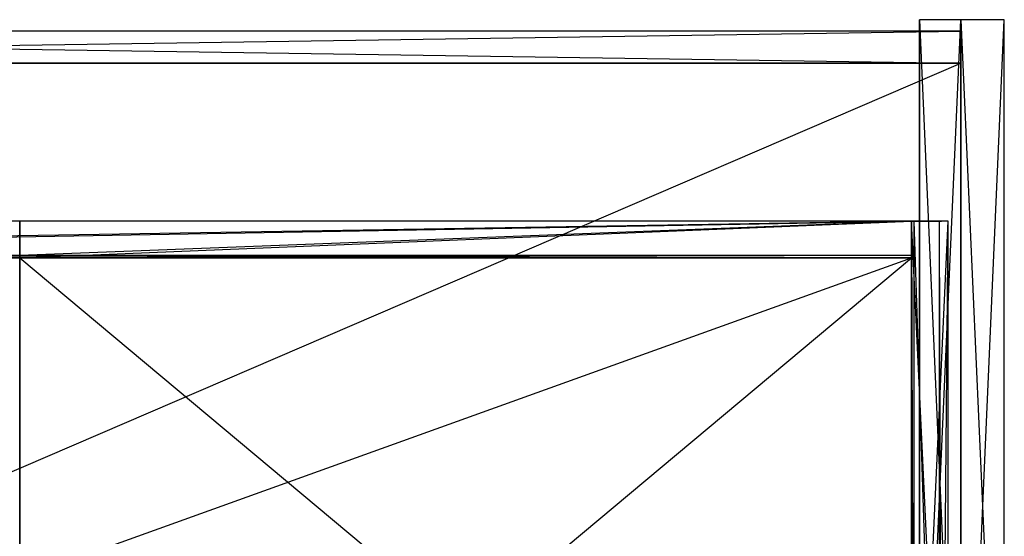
# Model space of a CAD drawing. Extents: x 0 to 0.987, y -0.451 to 0.
# Tile 33 of 33: x 0.557 to 0.987, y -0.226 to 0. Entities that reach past the tile are written whole.
import ezdxf

# ---------------------------------------------------------------- set-up
doc = ezdxf.new("R2010")
doc.units = 0
for name, color, linetype in [('L0_KORPUS_N_A69000__3___REPLACE', 7, 'CONTINUOUS'), ('L10_SCHUBO_N_A700ZZ__6___REPLAC', 7, 'CONTINUOUS'), ('L15_SCHUBO_N_A700ZZ__1___REPLAC', 7, 'CONTINUOUS'), ('L16_SCHUBO_N_A700ZZ__0___REPLAC', 7, 'CONTINUOUS'), ('L22_SCHUBU_N_A69000__2___REPLAC', 7, 'CONTINUOUS'), ('L23_SCHUBU_N_A69000__1___REPLAC', 7, 'CONTINUOUS'), ('L24_SCHUBU_N_A69000__0___REPLAC', 7, 'CONTINUOUS'), ('L2_KORPUS_N_A69000__1___REPLACE', 7, 'CONTINUOUS'), ('L3_KORPUS_N_A69000__0___REPLACE', 7, 'CONTINUOUS'), ('L4_BLENDE_N_A69000__1___REPLACE', 7, 'CONTINUOUS')]:
    doc.layers.add(name, color=color, linetype=linetype)

msp = doc.modelspace()

# ---------------------------------------------------------------- linework, layer by layer
at = {"layer": 'L0_KORPUS_N_A69000__3___REPLACE', "color": 8}
for points, invisible_edges in [([(0.987, -0.428, 0.4), (0.968, 0, 0.4), (0.968, -0.428, 0.4), (0.987, -0.428, 0.4)], 13), ([(0.968, 0, 0.4), (0.987, -0.428, 0.4), (0.987, 0, 0.4), (0.968, 0, 0.4)], 14), ([(0.987, 0), (0.968, -0.428), (0.968, 0), (0.987, 0)], 13), ([(0.968, -0.428), (0.987, 0), (0.987, -0.428), (0.968, -0.428)], 14), ([(0.968, 0, 0.4), (0.987, 0), (0.968, 0), (0.968, 0, 0.4)], 13), ([(0.987, 0), (0.968, 0, 0.4), (0.987, 0, 0.4), (0.987, 0)], 14), ([(0.968, -0.428, 0.4), (0.968, 0), (0.968, -0.428), (0.968, -0.428, 0.4)], 13), ([(0.968, 0), (0.968, -0.428, 0.4), (0.968, 0, 0.4), (0.968, 0)], 14), ([(0.987, 0), (0.987, -0.428, 0.4), (0.987, -0.428), (0.987, 0)], 13), ([(0.987, -0.428, 0.4), (0.987, 0), (0.987, 0, 0.4), (0.987, -0.428, 0.4)], 14)]:
    msp.add_3dface(points, dxfattribs=dict(at, invisible_edges=invisible_edges))
at = {"layer": 'L10_SCHUBO_N_A700ZZ__6___REPLAC', "color": 8}
for points, invisible_edges in [([(0.946513, -0.104, 0.2334), (0.556997, -0.43, 0.2334), (0.556997, -0.104, 0.2334), (0.946513, -0.104, 0.2334)], 13), ([(0.556997, -0.43, 0.2334), (0.946513, -0.104, 0.2334), (0.946513, -0.43, 0.2334), (0.556997, -0.43, 0.2334)], 14), ([(0.946513, -0.43, 0.2494), (0.556997, -0.104, 0.2494), (0.556997, -0.43, 0.2494), (0.946513, -0.43, 0.2494)], 13), ([(0.556997, -0.104, 0.2494), (0.946513, -0.43, 0.2494), (0.946513, -0.104, 0.2494), (0.556997, -0.104, 0.2494)], 14), ([(0.556997, -0.104, 0.2494), (0.946513, -0.104, 0.2334), (0.556997, -0.104, 0.2334), (0.556997, -0.104, 0.2494)], 13), ([(0.946513, -0.104, 0.2334), (0.556997, -0.104, 0.2494), (0.946513, -0.104, 0.2494), (0.946513, -0.104, 0.2334)], 14), ([(0.946513, -0.104, 0.2334), (0.946513, -0.43, 0.2494), (0.946513, -0.43, 0.2334), (0.946513, -0.104, 0.2334)], 13), ([(0.946513, -0.43, 0.2494), (0.946513, -0.104, 0.2334), (0.946513, -0.104, 0.2494), (0.946513, -0.43, 0.2494)], 14)]:
    msp.add_3dface(points, dxfattribs=dict(at, invisible_edges=invisible_edges))
at = {"layer": 'L15_SCHUBO_N_A700ZZ__1___REPLAC', "color": 8}
for points, invisible_edges in [([(0.557, -0.088, 0.2334), (0.9465, -0.088, 0.3174), (0.9465, -0.088, 0.2334), (0.557, -0.088, 0.2334)], 13), ([(0.9465, -0.088, 0.3174), (0.557, -0.088, 0.2334), (0.557, -0.088, 0.3174), (0.9465, -0.088, 0.3174)], 14), ([(0.557, -0.104, 0.3164), (0.557, -0.088, 0.2334), (0.557, -0.104, 0.2334), (0.557, -0.104, 0.3164)], 13), ([(0.557, -0.088, 0.2334), (0.557, -0.104, 0.3164), (0.557, -0.103, 0.3174), (0.557, -0.088, 0.2334)], 10), ([(0.557, -0.088, 0.2334), (0.557, -0.103, 0.3174), (0.557, -0.088, 0.3174), (0.557, -0.088, 0.2334)], 15), ([(0.557, -0.103, 0.3174), (0.9465, -0.088, 0.3174), (0.557, -0.088, 0.3174), (0.557, -0.103, 0.3174)], 13), ([(0.9465, -0.088, 0.3174), (0.557, -0.103, 0.3174), (0.9465, -0.103, 0.3174), (0.9465, -0.088, 0.3174)], 14), ([(0.9465, -0.088, 0.2334), (0.557, -0.104, 0.2334), (0.557, -0.088, 0.2334), (0.9465, -0.088, 0.2334)], 13), ([(0.557, -0.104, 0.2334), (0.9465, -0.088, 0.2334), (0.9465, -0.104, 0.2334), (0.557, -0.104, 0.2334)], 14), ([(0.9465, -0.088, 0.2334), (0.9465, -0.104, 0.3164), (0.9465, -0.104, 0.2334), (0.9465, -0.088, 0.2334)], 13), ([(0.9465, -0.104, 0.3164), (0.9465, -0.088, 0.2334), (0.9465, -0.103, 0.3174), (0.9465, -0.104, 0.3164)], 10), ([(0.9465, -0.103, 0.3174), (0.9465, -0.088, 0.2334), (0.9465, -0.088, 0.3174), (0.9465, -0.103, 0.3174)], 15), ([(0.557, -0.104, 0.3164), (0.9465, -0.103, 0.3174), (0.557, -0.103, 0.3174), (0.557, -0.104, 0.3164)], 13), ([(0.9465, -0.103, 0.3174), (0.557, -0.104, 0.3164), (0.9465, -0.104, 0.3164), (0.9465, -0.103, 0.3174)], 14), ([(0.9465, -0.104, 0.3164), (0.557, -0.104, 0.2334), (0.9465, -0.104, 0.2334), (0.9465, -0.104, 0.3164)], 13), ([(0.557, -0.104, 0.2334), (0.9465, -0.104, 0.3164), (0.557, -0.104, 0.3164), (0.557, -0.104, 0.2334)], 14)]:
    msp.add_3dface(points, dxfattribs=dict(at, invisible_edges=invisible_edges))
at = {"layer": 'L16_SCHUBO_N_A700ZZ__0___REPLAC', "color": 8}
for points, invisible_edges in [([(0.9475, -0.43, 0.3174), (0.9465, -0.088, 0.3164), (0.9465, -0.43, 0.3164), (0.9475, -0.43, 0.3174)], 13), ([(0.9465, -0.088, 0.3164), (0.9475, -0.43, 0.3174), (0.9475, -0.088, 0.3174), (0.9465, -0.088, 0.3164)], 14), ([(0.9465, -0.43, 0.3164), (0.9465, -0.088, 0.2334), (0.9465, -0.43, 0.2334), (0.9465, -0.43, 0.3164)], 13), ([(0.9465, -0.088, 0.2334), (0.9465, -0.43, 0.3164), (0.9465, -0.088, 0.3164), (0.9465, -0.088, 0.2334)], 14), ([(0.9465, -0.088, 0.3164), (0.9625, -0.088, 0.2334), (0.9465, -0.088, 0.2334), (0.9465, -0.088, 0.3164)], 13), ([(0.9625, -0.088, 0.2334), (0.9465, -0.088, 0.3164), (0.9625, -0.088, 0.2774), (0.9625, -0.088, 0.2334)], 10), ([(0.9625, -0.088, 0.2774), (0.9465, -0.088, 0.3164), (0.959575, -0.088, 0.316403), (0.9625, -0.088, 0.2774)], 13), ([(0.959575, -0.088, 0.316403), (0.9465, -0.088, 0.3164), (0.9475, -0.088, 0.3174), (0.959575, -0.088, 0.316403)], 14), ([(0.9465, -0.088, 0.2334), (0.9625, -0.43, 0.2334), (0.9465, -0.43, 0.2334), (0.9465, -0.088, 0.2334)], 13), ([(0.9625, -0.43, 0.2334), (0.9465, -0.088, 0.2334), (0.9625, -0.088, 0.2334), (0.9625, -0.43, 0.2334)], 14), ([(0.958497, -0.43, 0.3174), (0.9475, -0.088, 0.3174), (0.9475, -0.43, 0.3174), (0.958497, -0.43, 0.3174)], 13), ([(0.9475, -0.088, 0.3174), (0.958497, -0.43, 0.3174), (0.958497, -0.088, 0.3174), (0.9475, -0.088, 0.3174)], 14), ([(0.959575, -0.088, 0.316403), (0.9475, -0.088, 0.3174), (0.958497, -0.088, 0.3174), (0.959575, -0.088, 0.316403)], 15), ([(0.959575, -0.43, 0.316403), (0.958497, -0.088, 0.3174), (0.958497, -0.43, 0.3174), (0.959575, -0.43, 0.316403)], 13), ([(0.958497, -0.088, 0.3174), (0.959575, -0.43, 0.316403), (0.959575, -0.088, 0.316403), (0.958497, -0.088, 0.3174)], 14), ([(0.9625, -0.088, 0.2774), (0.959575, -0.43, 0.316403), (0.9625, -0.43, 0.2774), (0.9625, -0.088, 0.2774)], 13), ([(0.959575, -0.43, 0.316403), (0.9625, -0.088, 0.2774), (0.959575, -0.088, 0.316403), (0.959575, -0.43, 0.316403)], 14), ([(0.9625, -0.088, 0.2334), (0.9625, -0.43, 0.2774), (0.9625, -0.43, 0.2334), (0.9625, -0.088, 0.2334)], 13), ([(0.9625, -0.43, 0.2774), (0.9625, -0.088, 0.2334), (0.9625, -0.088, 0.2774), (0.9625, -0.43, 0.2774)], 14)]:
    msp.add_3dface(points, dxfattribs=dict(at, invisible_edges=invisible_edges))
at = {"layer": 'L22_SCHUBU_N_A69000__2___REPLAC', "color": 8}
for points, invisible_edges in [([(0.9465, -0.43, 0.0494), (0.0405, -0.104, 0.0494), (0.0405, -0.43, 0.0494), (0.9465, -0.43, 0.0494)], 13), ([(0.0405, -0.104, 0.0494), (0.9465, -0.43, 0.0494), (0.946513, -0.104, 0.0494), (0.0405, -0.104, 0.0494)], 14), ([(0.946513, -0.104, 0.0334), (0.0405, -0.43, 0.0334), (0.0405, -0.104, 0.0334), (0.946513, -0.104, 0.0334)], 13), ([(0.0405, -0.43, 0.0334), (0.946513, -0.104, 0.0334), (0.9465, -0.43, 0.0334), (0.0405, -0.43, 0.0334)], 14), ([(0.0405, -0.104, 0.0494), (0.946513, -0.104, 0.0334), (0.0405, -0.104, 0.0334), (0.0405, -0.104, 0.0494)], 13), ([(0.946513, -0.104, 0.0334), (0.0405, -0.104, 0.0494), (0.946513, -0.104, 0.0494), (0.946513, -0.104, 0.0334)], 14), ([(0.946513, -0.104, 0.0334), (0.9465, -0.43, 0.0494), (0.9465, -0.43, 0.0334), (0.946513, -0.104, 0.0334)], 13), ([(0.9465, -0.43, 0.0494), (0.946513, -0.104, 0.0334), (0.946513, -0.104, 0.0494), (0.9465, -0.43, 0.0494)], 14)]:
    msp.add_3dface(points, dxfattribs=dict(at, invisible_edges=invisible_edges))
at = {"layer": 'L23_SCHUBU_N_A69000__1___REPLAC', "color": 8}
for points, invisible_edges in [([(0.9475, -0.43, 0.1174), (0.9465, -0.088, 0.1164), (0.9465, -0.43, 0.1164), (0.9475, -0.43, 0.1174)], 13), ([(0.9465, -0.088, 0.1164), (0.9475, -0.43, 0.1174), (0.9475, -0.088, 0.1174), (0.9465, -0.088, 0.1164)], 14), ([(0.9465, -0.43, 0.1164), (0.9465, -0.088, 0.0334), (0.9465, -0.43, 0.0334), (0.9465, -0.43, 0.1164)], 13), ([(0.9465, -0.088, 0.0334), (0.9465, -0.43, 0.1164), (0.9465, -0.088, 0.1164), (0.9465, -0.088, 0.0334)], 14), ([(0.9625, -0.088, 0.0334), (0.9465, -0.43, 0.0334), (0.9465, -0.088, 0.0334), (0.9625, -0.088, 0.0334)], 13), ([(0.9465, -0.43, 0.0334), (0.9625, -0.088, 0.0334), (0.9625, -0.43, 0.0334), (0.9465, -0.43, 0.0334)], 14), ([(0.9465, -0.088, 0.1164), (0.9625, -0.088, 0.0334), (0.9465, -0.088, 0.0334), (0.9465, -0.088, 0.1164)], 13), ([(0.9625, -0.088, 0.0334), (0.9465, -0.088, 0.1164), (0.9625, -0.088, 0.0774), (0.9625, -0.088, 0.0334)], 10), ([(0.9625, -0.088, 0.0774), (0.9465, -0.088, 0.1164), (0.959575, -0.088, 0.116403), (0.9625, -0.088, 0.0774)], 13), ([(0.959575, -0.088, 0.116403), (0.9465, -0.088, 0.1164), (0.9475, -0.088, 0.1174), (0.959575, -0.088, 0.116403)], 14), ([(0.958497, -0.43, 0.1174), (0.9475, -0.088, 0.1174), (0.9475, -0.43, 0.1174), (0.958497, -0.43, 0.1174)], 13), ([(0.9475, -0.088, 0.1174), (0.958497, -0.43, 0.1174), (0.958497, -0.088, 0.1174), (0.9475, -0.088, 0.1174)], 14), ([(0.959575, -0.088, 0.116403), (0.9475, -0.088, 0.1174), (0.958497, -0.088, 0.1174), (0.959575, -0.088, 0.116403)], 15), ([(0.959575, -0.43, 0.116403), (0.958497, -0.088, 0.1174), (0.958497, -0.43, 0.1174), (0.959575, -0.43, 0.116403)], 13), ([(0.958497, -0.088, 0.1174), (0.959575, -0.43, 0.116403), (0.959575, -0.088, 0.116403), (0.958497, -0.088, 0.1174)], 14), ([(0.9625, -0.088, 0.0774), (0.959575, -0.43, 0.116403), (0.9625, -0.43, 0.0774), (0.9625, -0.088, 0.0774)], 13), ([(0.959575, -0.43, 0.116403), (0.9625, -0.088, 0.0774), (0.959575, -0.088, 0.116403), (0.959575, -0.43, 0.116403)], 14), ([(0.9625, -0.088, 0.0334), (0.9625, -0.43, 0.0774), (0.9625, -0.43, 0.0334), (0.9625, -0.088, 0.0334)], 13), ([(0.9625, -0.43, 0.0774), (0.9625, -0.088, 0.0334), (0.9625, -0.088, 0.0774), (0.9625, -0.43, 0.0774)], 14)]:
    msp.add_3dface(points, dxfattribs=dict(at, invisible_edges=invisible_edges))
at = {"layer": 'L24_SCHUBU_N_A69000__0___REPLAC', "color": 8}
for points, invisible_edges in [([(0.0405, -0.088, 0.0334), (0.9465, -0.088, 0.1174), (0.9465, -0.088, 0.0334), (0.0405, -0.088, 0.0334)], 13), ([(0.9465, -0.088, 0.1174), (0.0405, -0.088, 0.0334), (0.0405, -0.088, 0.1174), (0.9465, -0.088, 0.1174)], 14), ([(0.0405, -0.103, 0.1174), (0.9465, -0.088, 0.1174), (0.0405, -0.088, 0.1174), (0.0405, -0.103, 0.1174)], 13), ([(0.9465, -0.088, 0.1174), (0.0405, -0.103, 0.1174), (0.9465, -0.103, 0.1174), (0.9465, -0.088, 0.1174)], 14), ([(0.9465, -0.088, 0.0334), (0.0405, -0.104, 0.0334), (0.0405, -0.088, 0.0334), (0.9465, -0.088, 0.0334)], 13), ([(0.0405, -0.104, 0.0334), (0.9465, -0.088, 0.0334), (0.9465, -0.104, 0.0334), (0.0405, -0.104, 0.0334)], 14), ([(0.9465, -0.088, 0.0334), (0.9465, -0.104, 0.1164), (0.9465, -0.104, 0.0334), (0.9465, -0.088, 0.0334)], 13), ([(0.9465, -0.104, 0.1164), (0.9465, -0.088, 0.0334), (0.9465, -0.103, 0.1174), (0.9465, -0.104, 0.1164)], 10), ([(0.9465, -0.103, 0.1174), (0.9465, -0.088, 0.0334), (0.9465, -0.088, 0.1174), (0.9465, -0.103, 0.1174)], 15), ([(0.0405, -0.104, 0.1164), (0.9465, -0.103, 0.1174), (0.0405, -0.103, 0.1174), (0.0405, -0.104, 0.1164)], 13), ([(0.9465, -0.103, 0.1174), (0.0405, -0.104, 0.1164), (0.9465, -0.104, 0.1164), (0.9465, -0.103, 0.1174)], 14), ([(0.9465, -0.104, 0.1164), (0.0405, -0.104, 0.0334), (0.9465, -0.104, 0.0334), (0.9465, -0.104, 0.1164)], 13), ([(0.0405, -0.104, 0.0334), (0.9465, -0.104, 0.1164), (0.0405, -0.104, 0.1164), (0.0405, -0.104, 0.0334)], 14)]:
    msp.add_3dface(points, dxfattribs=dict(at, invisible_edges=invisible_edges))
at = {"layer": 'L2_KORPUS_N_A69000__1___REPLACE', "color": 8}
for points, invisible_edges in [([(0.019, -0.005, 0.1405), (0.968, -0.005, 0.0005), (0.019, -0.005, 0.0005), (0.019, -0.005, 0.1405)], 13), ([(0.968, -0.005, 0.0005), (0.019, -0.005, 0.1405), (0.968, -0.005, 0.1405), (0.968, -0.005, 0.0005)], 14), ([(0.968, -0.005, 0.0005), (0.019, -0.019, 0.0005), (0.019, -0.005, 0.0005), (0.968, -0.005, 0.0005)], 13), ([(0.019, -0.019, 0.0005), (0.968, -0.005, 0.0005), (0.968, -0.019, 0.0005), (0.019, -0.019, 0.0005)], 14), ([(0.968, -0.019, 0.1405), (0.019, -0.005, 0.1405), (0.019, -0.019, 0.1405), (0.968, -0.019, 0.1405)], 13), ([(0.019, -0.005, 0.1405), (0.968, -0.019, 0.1405), (0.968, -0.005, 0.1405), (0.019, -0.005, 0.1405)], 14), ([(0.968, -0.005, 0.0005), (0.968, -0.019, 0.1405), (0.968, -0.019, 0.0005), (0.968, -0.005, 0.0005)], 13), ([(0.968, -0.019, 0.1405), (0.968, -0.005, 0.0005), (0.968, -0.005, 0.1405), (0.968, -0.019, 0.1405)], 14), ([(0.968, -0.019, 0.1405), (0.019, -0.019, 0.0005), (0.968, -0.019, 0.0005), (0.968, -0.019, 0.1405)], 13), ([(0.019, -0.019, 0.0005), (0.968, -0.019, 0.1405), (0.019, -0.019, 0.1405), (0.019, -0.019, 0.0005)], 14)]:
    msp.add_3dface(points, dxfattribs=dict(at, invisible_edges=invisible_edges))
at = {"layer": 'L3_KORPUS_N_A69000__0___REPLACE', "color": 8}
for points, invisible_edges in [([(0.019, -0.019, 0.0195), (0.968, -0.019, 0.0005), (0.019, -0.019, 0.0005), (0.019, -0.019, 0.0195)], 13), ([(0.968, -0.019, 0.0005), (0.019, -0.019, 0.0195), (0.968, -0.019, 0.0195), (0.968, -0.019, 0.0005)], 14), ([(0.968, -0.4275, 0.0195), (0.019, -0.019, 0.0195), (0.019, -0.4275, 0.0195), (0.968, -0.4275, 0.0195)], 13), ([(0.019, -0.019, 0.0195), (0.968, -0.4275, 0.0195), (0.968, -0.019, 0.0195), (0.019, -0.019, 0.0195)], 14), ([(0.968, -0.019, 0.0005), (0.019, -0.4275, 0.0005), (0.019, -0.019, 0.0005), (0.968, -0.019, 0.0005)], 13), ([(0.019, -0.4275, 0.0005), (0.968, -0.019, 0.0005), (0.968, -0.4275, 0.0005), (0.019, -0.4275, 0.0005)], 14), ([(0.968, -0.019, 0.0005), (0.968, -0.4275, 0.0195), (0.968, -0.4275, 0.0005), (0.968, -0.019, 0.0005)], 13), ([(0.968, -0.4275, 0.0195), (0.968, -0.019, 0.0005), (0.968, -0.019, 0.0195), (0.968, -0.4275, 0.0195)], 14)]:
    msp.add_3dface(points, dxfattribs=dict(at, invisible_edges=invisible_edges))
at = {"layer": 'L4_BLENDE_N_A69000__1___REPLACE', "color": 250}
for points, invisible_edges in [([(0.968, 0, 0.36), (0.9499, -0.408901, 0.36), (0.9499, 0, 0.36), (0.968, 0, 0.36)], 13), ([(0.9499, -0.408901, 0.36), (0.968, 0, 0.36), (0.968, -0.408901, 0.36), (0.9499, -0.408901, 0.36)], 14), ([(0.9499, 0, 0.42), (0.968, 0, 0.36), (0.9499, 0, 0.36), (0.9499, 0, 0.42)], 13), ([(0.968, 0, 0.36), (0.9499, 0, 0.42), (0.968, 0, 0.42), (0.968, 0, 0.36)], 14), ([(0.9499, -0.408901, 0.42), (0.9499, 0, 0.36), (0.9499, -0.408901, 0.36), (0.9499, -0.408901, 0.42)], 13), ([(0.9499, 0, 0.36), (0.9499, -0.408901, 0.42), (0.9499, 0, 0.42), (0.9499, 0, 0.36)], 14), ([(0.968, -0.408901, 0.42), (0.9499, 0, 0.42), (0.9499, -0.408901, 0.42), (0.968, -0.408901, 0.42)], 13), ([(0.9499, 0, 0.42), (0.968, -0.408901, 0.42), (0.968, 0, 0.42), (0.9499, 0, 0.42)], 14), ([(0.968, 0, 0.36), (0.968, -0.408901, 0.42), (0.968, -0.408901, 0.36), (0.968, 0, 0.36)], 13), ([(0.968, -0.408901, 0.42), (0.968, 0, 0.36), (0.968, 0, 0.42), (0.968, -0.408901, 0.42)], 14)]:
    msp.add_3dface(points, dxfattribs=dict(at, invisible_edges=invisible_edges))

doc.saveas('drawing.dxf')
